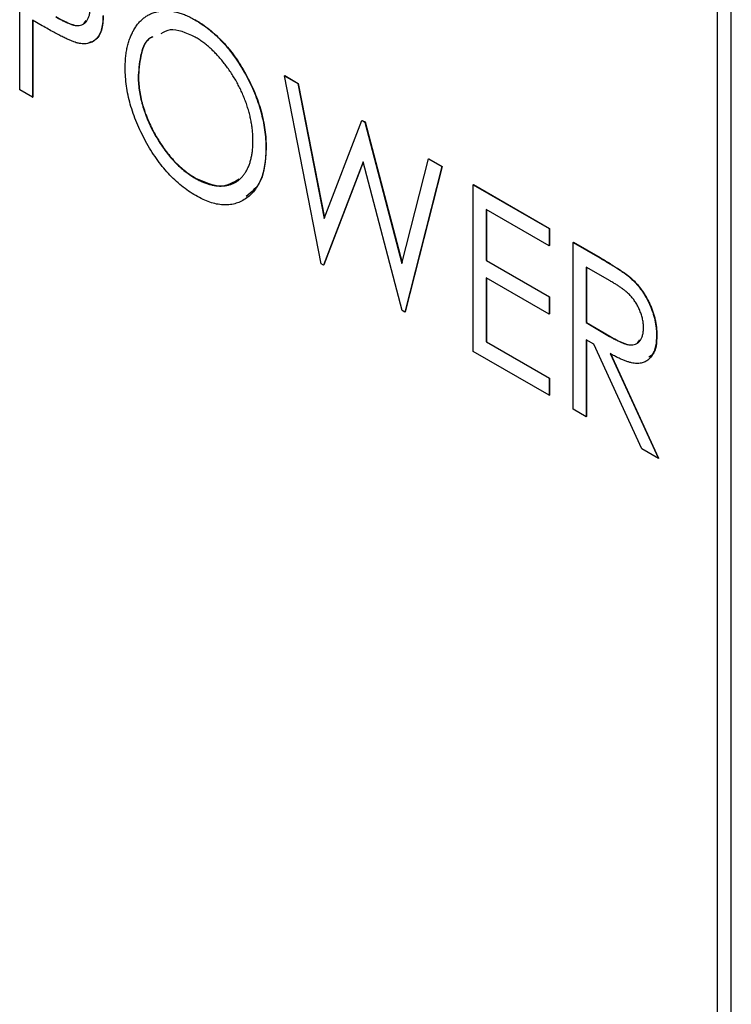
# Model space of a CAD drawing. Header units: millimetres. Extents: x 0 to 420, y 0 to 297.
# Tile 18 of 43: x 341.82 to 346.43, y 199.18 to 205.56. Entities that reach past the tile are written whole.
import ezdxf

# ---------------------------------------------------------------- set-up
doc = ezdxf.new("R2010")
doc.units = ezdxf.units.MM

msp = doc.modelspace()

# ---------------------------------------------------------------- linework, layer by layer
at = {"color": 7, "linetype": 'Continuous', "lineweight": 25}
for p, q in [((346.4284, 191.5588), (346.4284, 239.898)), ((346.34, 191.5078), (346.34, 230.3547)), ((341.8184, 205.1072), (341.8184, 206.1875)), ((341.9643, 205.5215), (341.9023, 205.5573)), ((341.9023, 205.5573), (341.9023, 205.0588)), ((341.9041, 205.5563), (341.9041, 205.0598)), ((342.5859, 205.1999), (342.5877, 205.2009)), ((343.5334, 205.1974), (343.5351, 205.1984)), ((343.5334, 205.1974), (343.6207, 205.147)), ((343.7708, 203.9801), (343.5334, 205.1974)), ((343.5351, 205.1984), (343.6224, 205.148)), ((343.6207, 205.147), (343.6224, 205.148)), ((343.6207, 205.147), (343.7912, 204.273)), ((343.6224, 205.148), (343.7925, 204.2764)), ((341.9023, 205.0588), (341.8184, 205.1072)), ((341.9023, 205.0588), (341.9041, 205.0598)), ((343.7912, 204.273), (344.0354, 204.9076)), ((344.0354, 204.9076), (344.0371, 204.9086)), ((344.0354, 204.9076), (344.0539, 204.8969)), ((344.0371, 204.9086), (344.0557, 204.8979)), ((344.0539, 204.8969), (344.0557, 204.8979)), ((344.0539, 204.8969), (344.2949, 203.9822)), ((344.0557, 204.8979), (344.2959, 203.9862)), ((343.4134, 204.727), (343.4152, 204.728)), ((344.043, 204.64), (343.786, 203.9714)), ((344.0436, 204.6379), (343.7877, 203.9724)), ((344.2968, 203.6765), (344.043, 204.64)), ((344.2949, 203.9822), (344.4665, 204.6587)), ((344.4665, 204.6587), (344.4683, 204.6597)), ((344.4665, 204.6587), (344.5527, 204.6089)), ((344.4683, 204.6597), (344.5545, 204.61)), ((344.5527, 204.6089), (344.3136, 203.6668)), ((344.5545, 204.61), (344.3154, 203.6678)), ((344.5527, 204.6089), (344.5545, 204.61)), ((342.9558, 204.5337), (342.9576, 204.5347)), ((344.7566, 204.4912), (344.7584, 204.4923)), ((344.7566, 204.4912), (345.2483, 204.2074)), ((344.7566, 203.411), (344.7566, 204.4912)), ((344.7584, 204.4923), (345.2501, 204.2084)), ((345.2483, 204.0966), (344.8406, 204.332)), ((344.8406, 204.332), (344.8406, 203.9996)), ((344.8423, 204.331), (344.8423, 204.0006)), ((345.2483, 204.2074), (345.2501, 204.2084)), ((345.2483, 204.2074), (345.2483, 204.0966)), ((345.2501, 204.2084), (345.2501, 204.0976)), ((345.4042, 204.1174), (345.406, 204.1184)), ((345.4042, 204.1174), (345.5761, 204.0182)), ((345.4042, 203.0372), (345.4042, 204.1174)), ((345.406, 204.1184), (345.5778, 204.0192)), ((345.2483, 204.0966), (345.2501, 204.0976)), ((344.8406, 203.9996), (344.8423, 204.0006)), ((344.8406, 203.9996), (345.2483, 203.7642)), ((344.8423, 204.0006), (345.2501, 203.7652)), ((345.5761, 204.0182), (345.5778, 204.0192)), ((343.786, 203.9714), (343.7708, 203.9801)), ((343.786, 203.9714), (343.7877, 203.9724)), ((345.6435, 203.8684), (345.4882, 203.9581)), ((345.4882, 203.9581), (345.4882, 203.598)), ((345.49, 203.9571), (345.49, 203.5991)), ((345.2483, 203.6534), (344.8406, 203.8888)), ((344.8406, 203.8888), (344.8406, 203.4733)), ((344.8423, 203.8878), (344.8423, 203.4744)), ((345.771, 203.891), (345.7727, 203.892)), ((345.2483, 203.7642), (345.2501, 203.7652)), ((345.2483, 203.7642), (345.2483, 203.6534)), ((345.2501, 203.7652), (345.2501, 203.6544)), ((344.3136, 203.6668), (344.2968, 203.6765)), ((344.3136, 203.6668), (344.3154, 203.6678)), ((345.2483, 203.6534), (345.2501, 203.6544)), ((345.4882, 203.598), (345.49, 203.5991)), ((345.4882, 203.598), (345.64, 203.5089)), ((345.49, 203.5991), (345.6417, 203.5099)), ((345.5384, 203.4583), (345.4882, 203.4873)), ((345.4882, 203.4873), (345.4882, 202.9887)), ((345.49, 203.4862), (345.49, 202.9897)), ((345.64, 203.5089), (345.6417, 203.5099)), ((345.9439, 203.5169), (345.9457, 203.518)), ((344.8406, 203.4733), (344.8423, 203.4744)), ((344.8406, 203.4733), (345.2483, 203.238)), ((344.8423, 203.4744), (345.2501, 203.239)), ((345.8498, 202.7799), (345.5384, 203.4583)), ((345.2483, 203.1272), (344.7566, 203.411)), ((345.6443, 203.3971), (345.9559, 202.7187)), ((345.646, 203.3982), (345.9577, 202.7197)), ((345.2483, 203.238), (345.2501, 203.239)), ((345.2483, 203.238), (345.2483, 203.1272)), ((345.2501, 203.239), (345.2501, 203.1282)), ((345.2483, 203.1272), (345.2501, 203.1282)), ((345.4882, 202.9887), (345.4042, 203.0372)), ((345.4882, 202.9887), (345.49, 202.9897)), ((345.9559, 202.7187), (345.8498, 202.7799)), ((345.9559, 202.7187), (345.9577, 202.7197))]:
    msp.add_line(p, q, dxfattribs=at)
for points, knots in [([(342.0517, 205.5795), (342.059, 205.5753), (342.073, 205.5672), (342.0934, 205.5567), (342.1122, 205.5472), (342.1296, 205.5393), (342.1454, 205.533), (342.1598, 205.5278), (342.1725, 205.5246), (342.1875, 205.5219), (342.2041, 205.522), (342.2221, 205.5263), (342.2375, 205.5354), (342.2507, 205.5484), (342.261, 205.5652), (342.2687, 205.5852), (342.2733, 205.6082), (342.2738, 205.6255), (342.2741, 205.6342)], [0, 0, 0, 0, 0.070231, 0.135127, 0.195896, 0.251444, 0.303058, 0.349556, 0.391936, 0.430093, 0.501229, 0.570517, 0.640124, 0.710955, 0.782914, 0.853735, 0.926014, 1, 1, 1, 1]), ([(342.358, 205.5862), (342.3579, 205.5774), (342.3576, 205.5602), (342.3556, 205.5358), (342.3517, 205.5139), (342.347, 205.4935), (342.3404, 205.4755), (342.3325, 205.4593), (342.3231, 205.4452), (342.3122, 205.4334), (342.3002, 205.4233), (342.2871, 205.4153), (342.2728, 205.4094), (342.2574, 205.4058), (342.2409, 205.4041), (342.2233, 205.4046), (342.2046, 205.4071), (342.1917, 205.4102), (342.1851, 205.4118)], [0, 0, 0, 0, 0.0723093, 0.1413582, 0.2082071, 0.2723358, 0.3351426, 0.3961736, 0.4566676, 0.5166459, 0.5759293, 0.6349326, 0.6936926, 0.7527076, 0.8119619, 0.8731962, 0.9355036, 1, 1, 1, 1]), ([(342.3598, 205.5872), (342.3578, 205.554), (342.3538, 205.4878), (342.317, 205.4264), (342.2793, 205.4155), (342.2654, 205.4116)], [0, 0, 0, 0, 0.387828, 0.774317, 1, 1, 1, 1]), ([(342.502, 205.248), (342.5021, 205.2607), (342.5025, 205.286), (342.5054, 205.3223), (342.51, 205.3569), (342.5168, 205.3895), (342.5253, 205.4205), (342.5356, 205.4497), (342.548, 205.4769), (342.562, 205.5023), (342.5776, 205.5257), (342.595, 205.5461), (342.6132, 205.5645), (342.6332, 205.5799), (342.6546, 205.5926), (342.6772, 205.6031), (342.7011, 205.6109), (342.7265, 205.6159), (342.7525, 205.6187), (342.7796, 205.618), (342.807, 205.6154), (342.835, 205.6098), (342.8635, 205.6016), (342.8926, 205.5906), (342.9221, 205.5775), (342.9421, 205.5663), (342.9521, 205.5607)], [0, 0, 0, 0, 0.044811, 0.089011, 0.13275, 0.176233, 0.219272, 0.262324, 0.305647, 0.348979, 0.392242, 0.43461, 0.476184, 0.517236, 0.558165, 0.598792, 0.639668, 0.680638, 0.721467, 0.761759, 0.801482, 0.840953, 0.880381, 0.919726, 0.959716, 1, 1, 1, 1]), ([(342.1851, 205.4118), (342.1797, 205.4135), (342.1678, 205.4172), (342.1482, 205.4251), (342.1254, 205.4352), (342.0993, 205.448), (342.0701, 205.4629), (342.0377, 205.4801), (342.0021, 205.4998), (341.9773, 205.5141), (341.9643, 205.5215)], [0, 0, 0, 0, 0.075269, 0.165174, 0.268129, 0.385984, 0.51806, 0.664405, 0.825035, 1, 1, 1, 1]), ([(342.0534, 205.5805), (342.0822, 205.5646), (342.1394, 205.5327), (342.2168, 205.5129), (342.2412, 205.5436), (342.2499, 205.5546)], [0, 0, 0, 0, 0.3938349, 0.7833357, 1, 1, 1, 1]), ([(342.9521, 205.5607), (342.9681, 205.5509), (342.9997, 205.5317), (343.0462, 205.4972), (343.0905, 205.4585), (343.1329, 205.4163), (343.1731, 205.3696), (343.2116, 205.3193), (343.2477, 205.2647), (343.2815, 205.2069), (343.3124, 205.1473), (343.3394, 205.087), (343.3624, 205.0268), (343.381, 204.9664), (343.3957, 204.9062), (343.4059, 204.846), (343.4123, 204.7858), (343.413, 204.7468), (343.4134, 204.727)], [0, 0, 0, 0, 0.064112, 0.12603, 0.186709, 0.24615, 0.305771, 0.366051, 0.427384, 0.490821, 0.554635, 0.61692, 0.678954, 0.740666, 0.803314, 0.866858, 0.932414, 1, 1, 1, 1]), ([(342.9538, 205.5617), (342.9699, 205.5519), (343.0015, 205.5327), (343.048, 205.4982), (343.0922, 205.4596), (343.1347, 205.4173), (343.1749, 205.3707), (343.2133, 205.3204), (343.2495, 205.2658), (343.2833, 205.208), (343.3142, 205.1484), (343.3412, 205.088), (343.3642, 205.0278), (343.3828, 204.9675), (343.3975, 204.9072), (343.4077, 204.847), (343.4141, 204.7868), (343.4148, 204.7478), (343.4152, 204.728)], [0, 0, 0, 0, 0.064112, 0.12603, 0.186709, 0.24615, 0.305771, 0.366051, 0.427384, 0.490821, 0.554635, 0.61692, 0.678954, 0.740666, 0.803314, 0.866858, 0.932414, 1, 1, 1, 1]), ([(342.9558, 205.4477), (342.8976, 205.4743), (342.8118, 205.5136), (342.7518, 205.4803), (342.7324, 205.4696)], [0, 0, 0, 0, 0.677888, 1, 1, 1, 1]), ([(342.6801, 205.4483), (342.675, 205.4465), (342.6355, 205.4322), (342.5987, 205.3438), (342.5902, 205.2479), (342.5859, 205.1999)], [0, 0, 0, 0, 0.068976, 0.534301, 1, 1, 1, 1]), ([(342.6819, 205.4494), (342.6768, 205.4475), (342.6373, 205.4333), (342.6004, 205.3448), (342.5919, 205.2489), (342.5877, 205.2009)], [0, 0, 0, 0, 0.068976, 0.534301, 1, 1, 1, 1]), ([(343.3295, 204.7757), (343.3293, 204.7862), (343.329, 204.8071), (343.3268, 204.8391), (343.3227, 204.8714), (343.3177, 204.9036), (343.3106, 204.936), (343.3024, 204.9684), (343.2924, 205.0011), (343.281, 205.0337), (343.2683, 205.0662), (343.2542, 205.0982), (343.2388, 205.1296), (343.2223, 205.1604), (343.2044, 205.1906), (343.1855, 205.2203), (343.1652, 205.2493), (343.1437, 205.2776), (343.1215, 205.3049), (343.0989, 205.3305), (343.0759, 205.3544), (343.0526, 205.3769), (343.0288, 205.3972), (343.0048, 205.4158), (342.9804, 205.4331), (342.9641, 205.4428), (342.9558, 205.4477)], [0, 0, 0, 0, 0.044923, 0.089057, 0.132287, 0.174986, 0.217144, 0.258769, 0.300532, 0.342498, 0.384141, 0.425372, 0.466388, 0.507179, 0.548135, 0.589217, 0.630842, 0.673193, 0.715487, 0.757043, 0.79776, 0.838207, 0.878693, 0.918916, 0.959101, 1, 1, 1, 1]), ([(342.9592, 204.421), (342.9434, 204.4305), (342.9124, 204.4494), (342.8669, 204.4838), (342.8232, 204.5216), (342.7814, 204.5639), (342.7415, 204.6102), (342.7035, 204.6607), (342.6675, 204.7152), (342.6337, 204.773), (342.603, 204.8327), (342.5757, 204.8928), (342.5531, 204.9529), (342.5344, 205.0126), (342.5197, 205.0722), (342.5095, 205.1314), (342.5031, 205.1905), (342.5023, 205.2286), (342.502, 205.248)], [0, 0, 0, 0, 0.063524, 0.12488, 0.185155, 0.244833, 0.304627, 0.365038, 0.42717, 0.49127, 0.555588, 0.618668, 0.681008, 0.742903, 0.805249, 0.868474, 0.933217, 1, 1, 1, 1]), ([(342.5859, 205.1999), (342.5862, 205.1841), (342.5868, 205.1531), (342.5921, 205.1051), (342.6004, 205.0572), (342.6126, 205.0089), (342.6276, 204.9605), (342.6466, 204.9121), (342.6686, 204.8636), (342.6939, 204.8157), (342.7214, 204.7692), (342.7508, 204.7254), (342.7816, 204.6851), (342.8137, 204.648), (342.8472, 204.6139), (342.8823, 204.5838), (342.9186, 204.5561), (342.9433, 204.5412), (342.9558, 204.5337)], [0, 0, 0, 0, 0.06753, 0.132738, 0.196163, 0.25879, 0.321017, 0.383435, 0.446363, 0.511011, 0.575079, 0.637133, 0.697793, 0.757163, 0.816573, 0.8765, 0.937463, 1, 1, 1, 1]), ([(342.5877, 205.2009), (342.588, 205.1852), (342.5886, 205.1541), (342.5938, 205.1062), (342.6022, 205.0582), (342.6143, 205.0099), (342.6294, 204.9616), (342.6484, 204.9132), (342.6704, 204.8646), (342.6957, 204.8167), (342.7232, 204.7702), (342.7525, 204.7265), (342.7834, 204.6861), (342.8155, 204.649), (342.849, 204.615), (342.884, 204.5848), (342.9204, 204.5572), (342.9451, 204.5423), (342.9576, 204.5347)], [0, 0, 0, 0, 0.06753, 0.132738, 0.196163, 0.25879, 0.321017, 0.383435, 0.446363, 0.511011, 0.575079, 0.637133, 0.697793, 0.757163, 0.816573, 0.8765, 0.937463, 1, 1, 1, 1]), ([(342.9558, 204.5337), (342.9643, 204.529), (342.981, 204.5196), (343.006, 204.5081), (343.0304, 204.4987), (343.0544, 204.4916), (343.0778, 204.4867), (343.1009, 204.4833), (343.1233, 204.4829), (343.1453, 204.4842), (343.1663, 204.4878), (343.1863, 204.4934), (343.205, 204.5013), (343.2227, 204.5109), (343.2391, 204.5228), (343.2542, 204.5369), (343.2684, 204.5527), (343.281, 204.5709), (343.2924, 204.5909), (343.3024, 204.6124), (343.3106, 204.6358), (343.3176, 204.6604), (343.3227, 204.687), (343.3268, 204.7148), (343.329, 204.7445), (343.3293, 204.7652), (343.3295, 204.7757)], [0, 0, 0, 0, 0.041661, 0.082882, 0.123552, 0.164177, 0.204273, 0.24489, 0.285869, 0.327154, 0.368651, 0.40943, 0.450115, 0.490687, 0.531109, 0.572015, 0.613338, 0.655348, 0.697698, 0.739863, 0.781905, 0.824489, 0.86732, 0.910682, 0.954948, 1, 1, 1, 1]), ([(343.4134, 204.727), (343.413, 204.7078), (343.4123, 204.6699), (343.4059, 204.6174), (343.3957, 204.5693), (343.3812, 204.526), (343.3626, 204.4871), (343.3395, 204.4533), (343.3127, 204.4238), (343.2819, 204.3995), (343.2483, 204.3804), (343.2123, 204.3675), (343.1748, 204.3602), (343.1351, 204.36), (343.0938, 204.3654), (343.0505, 204.3778), (343.0055, 204.3957), (342.9748, 204.4124), (342.9592, 204.421)], [0, 0, 0, 0, 0.067668, 0.133292, 0.19714, 0.260013, 0.322488, 0.385059, 0.448295, 0.51269, 0.576673, 0.638498, 0.698729, 0.757967, 0.817157, 0.876594, 0.937343, 1, 1, 1, 1]), ([(343.4152, 204.728), (343.4099, 204.6489), (343.4006, 204.509), (343.3205, 204.4443), (343.2857, 204.4162)], [0, 0, 0, 0, 0.565517, 1, 1, 1, 1]), ([(342.9576, 204.5347), (343.0153, 204.5091), (343.1256, 204.4602), (343.2029, 204.507), (343.2397, 204.5293)], [0, 0, 0, 0, 0.52363, 1, 1, 1, 1]), ([(345.5761, 204.0182), (345.5876, 204.0115), (345.6096, 203.9987), (345.6412, 203.9799), (345.67, 203.9618), (345.6958, 203.9457), (345.7187, 203.9301), (345.7387, 203.9164), (345.7559, 203.9035), (345.7662, 203.8949), (345.771, 203.891)], [0, 0, 0, 0, 0.176242, 0.33814, 0.484799, 0.617149, 0.734395, 0.837422, 0.92561, 1, 1, 1, 1]), ([(345.5778, 204.0192), (345.5893, 204.0125), (345.6114, 203.9997), (345.643, 203.9809), (345.6717, 203.9629), (345.6975, 203.9467), (345.7205, 203.9311), (345.7405, 203.9174), (345.7576, 203.9046), (345.768, 203.8959), (345.7727, 203.892)], [0, 0, 0, 0, 0.176242, 0.33814, 0.484799, 0.617149, 0.734395, 0.837422, 0.92561, 1, 1, 1, 1]), ([(345.86, 203.5656), (345.8597, 203.5745), (345.8591, 203.592), (345.8545, 203.6197), (345.847, 203.6479), (345.8364, 203.6762), (345.8237, 203.7038), (345.8087, 203.7298), (345.7918, 203.7538), (345.7761, 203.772), (345.7621, 203.7858), (345.7499, 203.7968), (345.736, 203.8079), (345.7206, 203.8193), (345.7037, 203.8314), (345.685, 203.8435), (345.6648, 203.8561), (345.6508, 203.8642), (345.6435, 203.8684)], [0, 0, 0, 0, 0.074206, 0.146692, 0.218332, 0.29067, 0.362618, 0.431553, 0.499554, 0.567987, 0.604677, 0.646293, 0.69288, 0.744014, 0.799888, 0.86174, 0.928424, 1, 1, 1, 1]), ([(345.771, 203.891), (345.7772, 203.8854), (345.7897, 203.8743), (345.8075, 203.8558), (345.8246, 203.8365), (345.8408, 203.8161), (345.8559, 203.7945), (345.8701, 203.7719), (345.8837, 203.7483), (345.8959, 203.7237), (345.9073, 203.6986), (345.9169, 203.673), (345.9255, 203.6473), (345.9322, 203.6214), (345.9375, 203.5955), (345.9412, 203.5693), (345.9435, 203.5429), (345.9438, 203.5257), (345.9439, 203.5169)], [0, 0, 0, 0, 0.061387, 0.121495, 0.181089, 0.240038, 0.298644, 0.35799, 0.418441, 0.480043, 0.541867, 0.604173, 0.666682, 0.729899, 0.794538, 0.860455, 0.929211, 1, 1, 1, 1]), ([(345.7727, 203.892), (345.779, 203.8864), (345.7914, 203.8754), (345.8093, 203.8568), (345.8264, 203.8375), (345.8426, 203.8172), (345.8576, 203.7955), (345.8719, 203.7729), (345.8855, 203.7494), (345.8977, 203.7247), (345.9091, 203.6996), (345.9187, 203.6741), (345.9273, 203.6483), (345.934, 203.6224), (345.9392, 203.5965), (345.943, 203.5703), (345.9453, 203.5439), (345.9455, 203.5267), (345.9457, 203.518)], [0, 0, 0, 0, 0.061387, 0.121495, 0.181089, 0.240038, 0.298644, 0.35799, 0.418441, 0.480043, 0.541867, 0.604173, 0.666682, 0.729899, 0.794538, 0.860455, 0.929211, 1, 1, 1, 1]), ([(345.64, 203.5089), (345.6471, 203.5048), (345.6608, 203.4968), (345.6807, 203.4866), (345.6992, 203.4774), (345.7162, 203.4697), (345.7317, 203.4635), (345.7459, 203.4588), (345.7586, 203.4554), (345.7736, 203.4531), (345.7903, 203.4532), (345.8083, 203.4575), (345.8237, 203.4665), (345.8367, 203.4798), (345.8471, 203.4964), (345.8545, 203.5167), (345.8591, 203.5396), (345.8597, 203.5569), (345.86, 203.5656)], [0, 0, 0, 0, 0.068884, 0.133004, 0.192369, 0.247684, 0.298447, 0.344783, 0.387444, 0.426058, 0.498477, 0.568226, 0.638295, 0.709239, 0.781676, 0.852765, 0.925523, 1, 1, 1, 1]), ([(345.6417, 203.5099), (345.6703, 203.494), (345.7273, 203.4623), (345.8036, 203.4445), (345.8276, 203.4751), (345.8361, 203.486)], [0, 0, 0, 0, 0.394246, 0.784396, 1, 1, 1, 1]), ([(345.9439, 203.5169), (345.9435, 203.5028), (345.9428, 203.4752), (345.9365, 203.4381), (345.926, 203.4062), (345.9114, 203.3794), (345.8928, 203.3585), (345.8706, 203.3433), (345.8446, 203.3349), (345.8202, 203.3328), (345.7987, 203.3346), (345.781, 203.3377), (345.7618, 203.3431), (345.7411, 203.35), (345.719, 203.3589), (345.6954, 203.3698), (345.6703, 203.3825), (345.6532, 203.3922), (345.6443, 203.3971)], [0, 0, 0, 0, 0.083484, 0.162613, 0.23918, 0.314494, 0.388385, 0.460717, 0.533791, 0.609022, 0.648239, 0.690365, 0.734562, 0.781635, 0.831635, 0.884694, 0.940506, 1, 1, 1, 1]), ([(345.9457, 203.518), (345.9443, 203.4676), (345.9425, 203.4018), (345.9031, 203.3802), (345.8939, 203.3751)], [0, 0, 0, 0, 0.765156, 1, 1, 1, 1])]:
    msp.add_open_spline(points, degree=3, knots=knots, dxfattribs=at)

doc.saveas('drawing.dxf')
